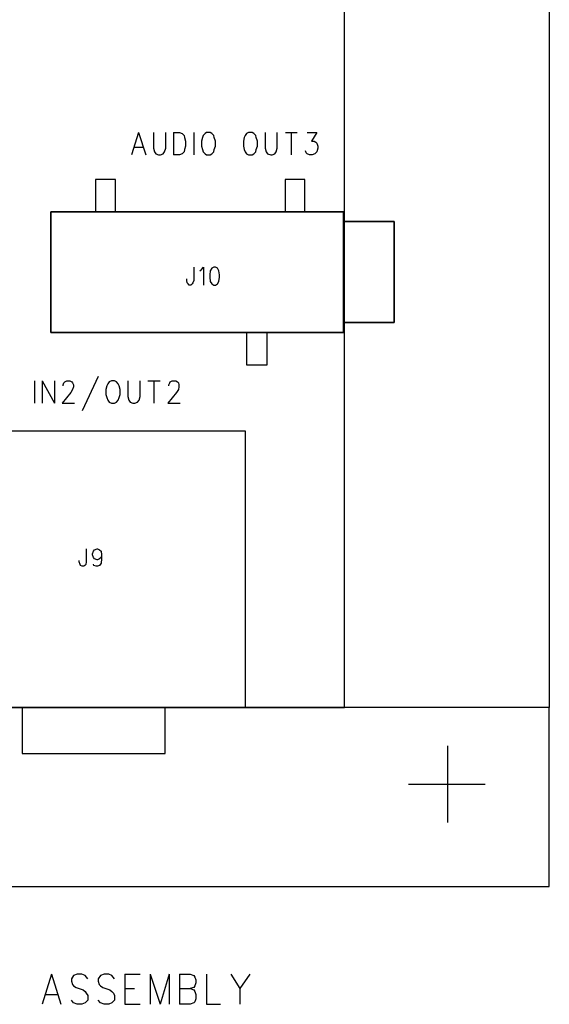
# Model space of a CAD drawing. Extents: x 11.9 to 28.1, y 10.8 to 21.2.
# Tile 12 of 56: x 19.2 to 20.2, y 13.4 to 15.3. Entities that reach past the tile are written whole.
import ezdxf

# ---------------------------------------------------------------- set-up
doc = ezdxf.new("R2010")
doc.units = 0
doc.layers.add('ASSYDWGTOP_pho', color=1, linetype='CONTINUOUS')

msp = doc.modelspace()

# ---------------------------------------------------------------- linework, layer by layer
at = {"layer": 'ASSYDWGTOP_pho'}
for points in [[(19.792, 13.986), (19.792, 18.736)], [(19.792, 13.986), (19.792, 18.736)], [(20.192, 18.736), (20.192, 13.986)], [(19.39, 15.109), (19.376, 15.065)], [(19.39, 15.109), (19.404, 15.065)], [(19.419, 15.109), (19.419, 15.078)], [(19.443, 15.078), (19.443, 15.109)], [(19.458, 15.109), (19.458, 15.065)], [(19.458, 15.109), (19.47, 15.109)], [(19.47, 15.109), (19.475, 15.107)], [(19.475, 15.107), (19.479, 15.103)], [(19.479, 15.103), (19.48, 15.099)], [(19.48, 15.099), (19.482, 15.092)], [(19.498, 15.109), (19.498, 15.065)], [(19.515, 15.099), (19.513, 15.092)], [(19.516, 15.103), (19.515, 15.099)], [(19.52, 15.107), (19.516, 15.103)], [(19.523, 15.109), (19.52, 15.107)], [(19.53, 15.109), (19.523, 15.109)], [(19.533, 15.107), (19.53, 15.109)], [(19.537, 15.103), (19.533, 15.107)], [(19.538, 15.099), (19.537, 15.103)], [(19.54, 15.092), (19.538, 15.099)], [(19.596, 15.099), (19.595, 15.092)], [(19.598, 15.103), (19.596, 15.099)], [(19.601, 15.107), (19.598, 15.103)], [(19.605, 15.109), (19.601, 15.107)], [(19.612, 15.109), (19.605, 15.109)], [(19.615, 15.107), (19.612, 15.109)], [(19.619, 15.103), (19.615, 15.107)], [(19.62, 15.099), (19.619, 15.103)], [(19.622, 15.092), (19.62, 15.099)], [(19.637, 15.109), (19.637, 15.078)], [(19.661, 15.078), (19.661, 15.109)], [(19.677, 15.109), (19.7, 15.109)], [(19.688, 15.109), (19.688, 15.065)], [(19.719, 15.109), (19.738, 15.109)], [(19.738, 15.109), (19.728, 15.092)], [(19.382, 15.08), (19.399, 15.08)], [(19.482, 15.082), (19.48, 15.076)], [(19.482, 15.092), (19.482, 15.082)], [(19.513, 15.092), (19.513, 15.082)], [(19.513, 15.082), (19.515, 15.076)], [(19.538, 15.076), (19.54, 15.082)], [(19.54, 15.082), (19.54, 15.092)], [(19.595, 15.092), (19.595, 15.082)], [(19.595, 15.082), (19.596, 15.076)], [(19.62, 15.076), (19.622, 15.082)], [(19.622, 15.082), (19.622, 15.092)], [(19.728, 15.092), (19.733, 15.092)], [(19.733, 15.092), (19.736, 15.09)], [(19.736, 15.09), (19.738, 15.088)], [(19.738, 15.088), (19.74, 15.082)], [(19.74, 15.082), (19.74, 15.078)], [(19.419, 15.078), (19.421, 15.071)], [(19.421, 15.071), (19.424, 15.067)], [(19.424, 15.067), (19.429, 15.065)], [(19.429, 15.065), (19.433, 15.065)], [(19.433, 15.065), (19.438, 15.067)], [(19.438, 15.067), (19.441, 15.071)], [(19.441, 15.071), (19.443, 15.078)], [(19.47, 15.065), (19.458, 15.065)], [(19.475, 15.067), (19.47, 15.065)], [(19.479, 15.071), (19.475, 15.067)], [(19.48, 15.076), (19.479, 15.071)], [(19.515, 15.076), (19.516, 15.071)], [(19.516, 15.071), (19.52, 15.067)], [(19.52, 15.067), (19.523, 15.065)], [(19.523, 15.065), (19.53, 15.065)], [(19.53, 15.065), (19.533, 15.067)], [(19.533, 15.067), (19.537, 15.071)], [(19.537, 15.071), (19.538, 15.076)], [(19.596, 15.076), (19.598, 15.071)], [(19.598, 15.071), (19.601, 15.067)], [(19.601, 15.067), (19.605, 15.065)], [(19.605, 15.065), (19.612, 15.065)], [(19.612, 15.065), (19.615, 15.067)], [(19.615, 15.067), (19.619, 15.071)], [(19.619, 15.071), (19.62, 15.076)], [(19.637, 15.078), (19.639, 15.071)], [(19.639, 15.071), (19.642, 15.067)], [(19.642, 15.067), (19.648, 15.065)], [(19.648, 15.065), (19.651, 15.065)], [(19.651, 15.065), (19.656, 15.067)], [(19.656, 15.067), (19.659, 15.071)], [(19.659, 15.071), (19.661, 15.078)], [(19.717, 15.069), (19.716, 15.073)], [(19.719, 15.067), (19.717, 15.069)], [(19.724, 15.065), (19.719, 15.067)], [(19.729, 15.065), (19.724, 15.065)], [(19.734, 15.067), (19.729, 15.065)], [(19.738, 15.071), (19.734, 15.067)], [(19.74, 15.078), (19.738, 15.071)], [(19.345, 15.017), (19.306, 15.017)], [(19.306, 15.017), (19.306, 14.954)], [(19.345, 14.954), (19.345, 15.017)], [(19.715, 15.017), (19.676, 15.017)], [(19.676, 15.017), (19.676, 14.954)], [(19.715, 14.954), (19.715, 15.017)], [(19.219, 14.718), (19.219, 14.954)], [(19.219, 14.954), (19.259, 14.954)], [(19.326, 14.954), (19.345, 14.954)], [(19.637, 14.954), (19.397, 14.954)], [(19.696, 14.954), (19.715, 14.954)], [(19.79, 14.954), (19.751, 14.954)], [(19.79, 14.718), (19.79, 14.954)], [(19.889, 14.935), (19.79, 14.935)], [(19.889, 14.738), (19.889, 14.935)], [(19.498, 14.846), (19.498, 14.82)], [(19.51, 14.839), (19.513, 14.841)], [(19.513, 14.841), (19.517, 14.846)], [(19.517, 14.846), (19.517, 14.811)], [(19.53, 14.839), (19.529, 14.831)], [(19.529, 14.831), (19.529, 14.826)], [(19.533, 14.844), (19.53, 14.839)], [(19.537, 14.846), (19.533, 14.844)], [(19.54, 14.846), (19.537, 14.846)], [(19.544, 14.844), (19.54, 14.846)], [(19.547, 14.839), (19.544, 14.844)], [(19.548, 14.831), (19.547, 14.839)], [(19.548, 14.826), (19.548, 14.831)], [(19.484, 14.82), (19.484, 14.823)], [(19.485, 14.815), (19.484, 14.82)], [(19.487, 14.813), (19.485, 14.815)], [(19.489, 14.811), (19.487, 14.813)], [(19.492, 14.811), (19.489, 14.811)], [(19.495, 14.813), (19.492, 14.811)], [(19.496, 14.815), (19.495, 14.813)], [(19.498, 14.82), (19.496, 14.815)], [(19.529, 14.826), (19.53, 14.818)], [(19.53, 14.818), (19.533, 14.813)], [(19.533, 14.813), (19.537, 14.811)], [(19.537, 14.811), (19.54, 14.811)], [(19.54, 14.811), (19.544, 14.813)], [(19.544, 14.813), (19.547, 14.818)], [(19.547, 14.818), (19.548, 14.826)], [(19.79, 14.738), (19.889, 14.738)], [(19.566, 14.718), (19.219, 14.718)], [(19.621, 14.718), (19.601, 14.718)], [(19.601, 14.718), (19.601, 14.655)], [(19.641, 14.655), (19.641, 14.718)], [(19.68, 14.718), (19.79, 14.718)], [(19.601, 14.655), (19.641, 14.655)], [(19.187, 14.624), (19.187, 14.58)], [(19.202, 14.624), (19.202, 14.58)], [(19.202, 14.624), (19.226, 14.58)], [(19.226, 14.624), (19.226, 14.58)], [(19.243, 14.616), (19.244, 14.62)], [(19.244, 14.62), (19.246, 14.622)], [(19.246, 14.622), (19.25, 14.624)], [(19.25, 14.624), (19.256, 14.624)], [(19.256, 14.624), (19.26, 14.622)], [(19.26, 14.622), (19.261, 14.62)], [(19.261, 14.62), (19.263, 14.616)], [(19.311, 14.632), (19.28, 14.565)], [(19.33, 14.618), (19.328, 14.614)], [(19.333, 14.622), (19.33, 14.618)], [(19.337, 14.624), (19.333, 14.622)], [(19.343, 14.624), (19.337, 14.624)], [(19.347, 14.622), (19.343, 14.624)], [(19.35, 14.618), (19.347, 14.622)], [(19.352, 14.614), (19.35, 14.618)], [(19.369, 14.624), (19.369, 14.593)], [(19.393, 14.593), (19.393, 14.624)], [(19.408, 14.624), (19.432, 14.624)], [(19.42, 14.624), (19.42, 14.58)], [(19.449, 14.616), (19.451, 14.62)], [(19.451, 14.62), (19.452, 14.622)], [(19.452, 14.622), (19.456, 14.624)], [(19.456, 14.624), (19.463, 14.624)], [(19.463, 14.624), (19.466, 14.622)], [(19.466, 14.622), (19.468, 14.62)], [(19.468, 14.62), (19.469, 14.616)], [(19.258, 14.601), (19.241, 14.58)], [(19.243, 14.614), (19.243, 14.616)], [(19.261, 14.607), (19.258, 14.601)], [(19.263, 14.612), (19.261, 14.607)], [(19.263, 14.616), (19.263, 14.612)], [(19.328, 14.614), (19.326, 14.607)], [(19.326, 14.607), (19.326, 14.597)], [(19.354, 14.607), (19.352, 14.614)], [(19.354, 14.597), (19.354, 14.607)], [(19.464, 14.601), (19.447, 14.58)], [(19.449, 14.614), (19.449, 14.616)], [(19.468, 14.607), (19.464, 14.601)], [(19.469, 14.612), (19.468, 14.607)], [(19.469, 14.616), (19.469, 14.612)], [(19.241, 14.58), (19.265, 14.58)], [(19.326, 14.597), (19.328, 14.591)], [(19.328, 14.591), (19.33, 14.586)], [(19.33, 14.586), (19.333, 14.582)], [(19.333, 14.582), (19.337, 14.58)], [(19.337, 14.58), (19.343, 14.58)], [(19.343, 14.58), (19.347, 14.582)], [(19.347, 14.582), (19.35, 14.586)], [(19.35, 14.586), (19.352, 14.591)], [(19.352, 14.591), (19.354, 14.597)], [(19.369, 14.593), (19.371, 14.586)], [(19.371, 14.586), (19.374, 14.582)], [(19.374, 14.582), (19.379, 14.58)], [(19.379, 14.58), (19.383, 14.58)], [(19.383, 14.58), (19.388, 14.582)], [(19.388, 14.582), (19.391, 14.586)], [(19.391, 14.586), (19.393, 14.593)], [(19.447, 14.58), (19.471, 14.58)], [(19.007, 14.526), (19.598, 14.526)], [(19.598, 14.526), (19.598, 13.986)], [(19.288, 14.296), (19.288, 14.27)], [(19.3, 14.286), (19.302, 14.291)], [(19.302, 14.291), (19.304, 14.294)], [(19.304, 14.294), (19.309, 14.296)], [(19.309, 14.296), (19.31, 14.296)], [(19.31, 14.296), (19.314, 14.294)], [(19.314, 14.294), (19.317, 14.291)], [(19.317, 14.291), (19.318, 14.284)], [(19.274, 14.27), (19.274, 14.273)], [(19.3, 14.284), (19.3, 14.286)], [(19.302, 14.279), (19.3, 14.284)], [(19.304, 14.276), (19.302, 14.279)], [(19.309, 14.274), (19.304, 14.276)], [(19.31, 14.274), (19.309, 14.274)], [(19.314, 14.276), (19.31, 14.274)], [(19.317, 14.279), (19.314, 14.276)], [(19.318, 14.284), (19.317, 14.279)], [(19.318, 14.276), (19.317, 14.268)], [(19.318, 14.284), (19.318, 14.276)], [(19.276, 14.265), (19.274, 14.27)], [(19.277, 14.263), (19.276, 14.265)], [(19.28, 14.262), (19.277, 14.263)], [(19.283, 14.262), (19.28, 14.262)], [(19.285, 14.263), (19.283, 14.262)], [(19.287, 14.265), (19.285, 14.263)], [(19.288, 14.27), (19.287, 14.265)], [(19.303, 14.263), (19.302, 14.266)], [(19.307, 14.262), (19.303, 14.263)], [(19.31, 14.262), (19.307, 14.262)], [(19.314, 14.263), (19.31, 14.262)], [(19.317, 14.268), (19.314, 14.263)], [(15.193, 13.986), (19.792, 13.986)], [(20.192, 13.986), (15.193, 13.986)], [(19.598, 13.986), (19.007, 13.986)], [(19.163, 13.986), (19.163, 13.896)], [(19.442, 13.896), (19.442, 13.986)], [(20.192, 13.986), (19.792, 13.986)], [(20.192, 13.636), (20.192, 13.986)], [(19.993, 13.911), (19.993, 13.761)], [(19.163, 13.896), (19.442, 13.896)], [(19.917, 13.836), (20.067, 13.836)], [(15.193, 13.636), (20.192, 13.636)], [(19.22, 13.465), (19.202, 13.406)], [(19.22, 13.465), (19.238, 13.406)], [(19.27, 13.465), (19.263, 13.462)], [(19.279, 13.465), (19.27, 13.465)], [(19.286, 13.462), (19.279, 13.465)], [(19.323, 13.465), (19.316, 13.462)], [(19.332, 13.465), (19.323, 13.465)], [(19.338, 13.462), (19.332, 13.465)], [(19.363, 13.465), (19.363, 13.406)], [(19.363, 13.465), (19.393, 13.465)], [(19.413, 13.465), (19.413, 13.406)], [(19.413, 13.465), (19.432, 13.406)], [(19.45, 13.465), (19.432, 13.406)], [(19.45, 13.465), (19.45, 13.406)], [(19.47, 13.465), (19.47, 13.406)], [(19.47, 13.465), (19.491, 13.465)], [(19.491, 13.465), (19.498, 13.462)], [(19.523, 13.465), (19.523, 13.406)], [(19.57, 13.465), (19.588, 13.437)], [(19.607, 13.465), (19.588, 13.437)], [(19.263, 13.462), (19.259, 13.456)], [(19.259, 13.456), (19.259, 13.451)], [(19.259, 13.451), (19.261, 13.445)], [(19.261, 13.445), (19.263, 13.442)], [(19.291, 13.456), (19.286, 13.462)], [(19.316, 13.462), (19.311, 13.456)], [(19.311, 13.456), (19.311, 13.451)], [(19.311, 13.451), (19.313, 13.445)], [(19.313, 13.445), (19.316, 13.442)], [(19.343, 13.456), (19.338, 13.462)], [(19.498, 13.462), (19.5, 13.459)], [(19.5, 13.459), (19.502, 13.454)], [(19.502, 13.448), (19.5, 13.442)], [(19.502, 13.454), (19.502, 13.448)], [(19.209, 13.425), (19.232, 13.425)], [(19.263, 13.442), (19.268, 13.439)], [(19.268, 13.439), (19.282, 13.434)], [(19.282, 13.434), (19.286, 13.431)], [(19.286, 13.431), (19.288, 13.428)], [(19.288, 13.428), (19.291, 13.423)], [(19.316, 13.442), (19.32, 13.439)], [(19.32, 13.439), (19.334, 13.434)], [(19.334, 13.434), (19.338, 13.431)], [(19.338, 13.431), (19.341, 13.428)], [(19.341, 13.428), (19.343, 13.423)], [(19.363, 13.437), (19.382, 13.437)], [(19.47, 13.437), (19.491, 13.437)], [(19.498, 13.439), (19.491, 13.437)], [(19.491, 13.437), (19.498, 13.434)], [(19.5, 13.442), (19.498, 13.439)], [(19.498, 13.434), (19.5, 13.431)], [(19.5, 13.431), (19.502, 13.425)], [(19.502, 13.425), (19.502, 13.417)], [(19.588, 13.437), (19.588, 13.406)], [(19.263, 13.409), (19.259, 13.414)], [(19.27, 13.406), (19.263, 13.409)], [(19.279, 13.406), (19.27, 13.406)], [(19.286, 13.409), (19.279, 13.406)], [(19.291, 13.414), (19.286, 13.409)], [(19.291, 13.423), (19.291, 13.414)], [(19.316, 13.409), (19.311, 13.414)], [(19.323, 13.406), (19.316, 13.409)], [(19.332, 13.406), (19.323, 13.406)], [(19.338, 13.409), (19.332, 13.406)], [(19.343, 13.414), (19.338, 13.409)], [(19.343, 13.423), (19.343, 13.414)], [(19.363, 13.406), (19.393, 13.406)], [(19.491, 13.406), (19.47, 13.406)], [(19.498, 13.409), (19.491, 13.406)], [(19.5, 13.411), (19.498, 13.409)], [(19.502, 13.417), (19.5, 13.411)], [(19.523, 13.406), (19.55, 13.406)]]:
    msp.add_lwpolyline(points, dxfattribs=at)
for points in [[(19.219, 14.718), (19.219, 14.954)], [(19.219, 14.954), (19.79, 14.954)], [(19.79, 14.954), (19.79, 14.718)], [(19.79, 14.738), (19.79, 14.935)], [(19.79, 14.935), (19.889, 14.935)], [(19.889, 14.935), (19.889, 14.738)], [(19.889, 14.738), (19.79, 14.738)], [(19.79, 14.718), (19.219, 14.718)]]:
    msp.add_lwpolyline(points, close=True, dxfattribs=at)

doc.saveas('drawing.dxf')
